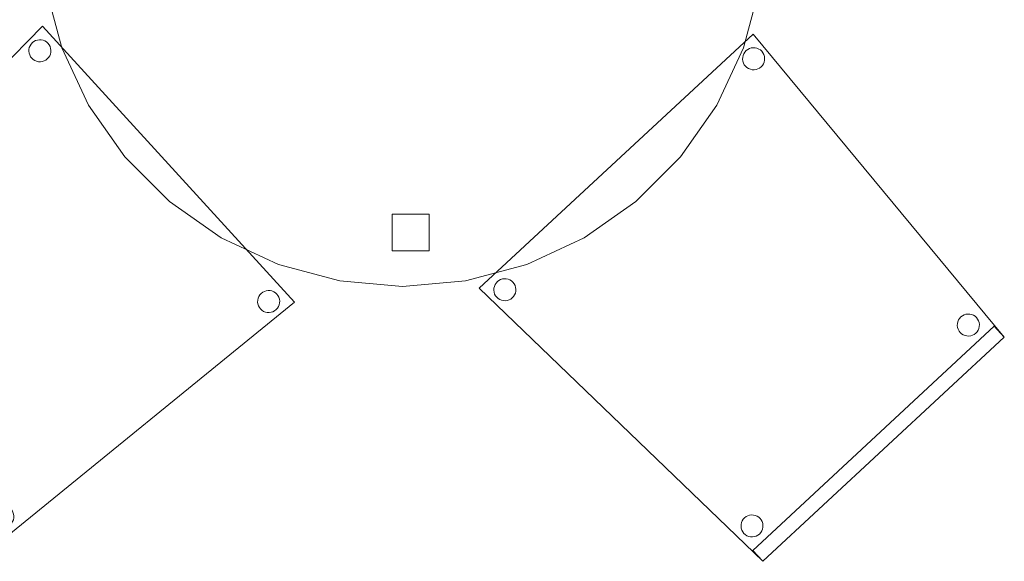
# Model space of a CAD drawing. Header units: metres. Extents: x 391.1 to 427.5, y 12.7 to 28.4.
# Tile 131 of 151: x 422.86 to 424.194, y 16.008 to 16.742. Entities that reach past the tile are written whole.
import ezdxf

# ---------------------------------------------------------------- set-up
doc = ezdxf.new("R2010")
doc.units = ezdxf.units.M
doc.layers.add('02_MOBILIARIO', color=7, linetype='Continuous', lineweight=18)
doc.layers.add('A-DETL-____-MBND', color=7, linetype='Continuous', lineweight=18)

# ---------------------------------------------------------------- blocks, each defined once
blk = doc.blocks.new('Family - Taula D100_P1-154535-04_ENLLUMENAT_P1')
at = {"layer": 'A-DETL-____-MBND', "color": 253, "true_color": 0xaaaaaa}
for p, q in [((0.3235, 0.9536), (0.4063, 0.9758)), ((0.4063, 0.9758), (0.3235, 0.9536)), ((0.4063, 0.9758), (0.4916, 0.9832)), ((0.4916, 0.9832), (0.4063, 0.9758)), ((0.4916, 0.9832), (0.577, 0.9758)), ((0.577, 0.9758), (0.4916, 0.9832)), ((0.577, 0.9758), (0.6598, 0.9536)), ((0.6598, 0.9536), (0.577, 0.9758)), ((0.2458, 0.9174), (0.3235, 0.9536)), ((0.3235, 0.9536), (0.2458, 0.9174)), ((0.6598, 0.9536), (0.7374, 0.9174)), ((0.7374, 0.9174), (0.6598, 0.9536)), ((0.4775, 0.8848), (0.4775, 0.9348)), ((0.4775, 0.9348), (0.5275, 0.9348)), ((0.4775, 0.9348), (0.4775, 0.8848)), ((0.5275, 0.9348), (0.4775, 0.9348)), ((0.5275, 0.9348), (0.5275, 0.8848)), ((0.5275, 0.8848), (0.5275, 0.9348)), ((0.1756, 0.8682), (0.2458, 0.9174)), ((0.2458, 0.9174), (0.1756, 0.8682)), ((0.7374, 0.9174), (0.8076, 0.8682)), ((0.8076, 0.8682), (0.7374, 0.9174)), ((0.5275, 0.8848), (0.4775, 0.8848)), ((0.4775, 0.8848), (0.5275, 0.8848)), ((0.115, 0.8076), (0.1756, 0.8682)), ((0.1756, 0.8682), (0.115, 0.8076)), ((0.8076, 0.8682), (0.8682, 0.8076)), ((0.8682, 0.8076), (0.8076, 0.8682)), ((0.0659, 0.7374), (0.115, 0.8076)), ((0.115, 0.8076), (0.0659, 0.7374)), ((0.8682, 0.8076), (0.9174, 0.7374)), ((0.9174, 0.7374), (0.8682, 0.8076)), ((0.0296, 0.6598), (0.0659, 0.7374)), ((0.0659, 0.7374), (0.0296, 0.6598)), ((0.9174, 0.7374), (0.9536, 0.6598)), ((0.9536, 0.6598), (0.9174, 0.7374)), ((0.0075, 0.577), (0.0296, 0.6598)), ((0.0296, 0.6598), (0.0075, 0.577)), ((0.9536, 0.6598), (0.9758, 0.577)), ((0.9758, 0.577), (0.9536, 0.6598)), ((0, 0.4916), (0.0075, 0.577)), ((0.0075, 0.577), (0, 0.4916)), ((0.9758, 0.577), (0.9832, 0.4916)), ((0.9832, 0.4916), (0.9758, 0.577)), ((0.048, 0.4666), (0.048, 0.5166)), ((0.048, 0.5166), (0.098, 0.5166)), ((0.048, 0.5166), (0.048, 0.4666)), ((0.098, 0.5166), (0.048, 0.5166)), ((0.098, 0.5166), (0.098, 0.4666)), ((0.098, 0.4666), (0.098, 0.5166)), ((0.8849, 0.446), (0.8849, 0.496)), ((0.8849, 0.496), (0.9349, 0.496)), ((0.8849, 0.496), (0.8849, 0.446)), ((0.9349, 0.496), (0.8849, 0.496)), ((0.9349, 0.496), (0.9349, 0.446)), ((0.9349, 0.446), (0.9349, 0.496)), ((0.0075, 0.4063), (0, 0.4916)), ((0, 0.4916), (0.0075, 0.4063)), ((0.9832, 0.4916), (0.9758, 0.4063)), ((0.9758, 0.4063), (0.9832, 0.4916)), ((0.098, 0.4666), (0.048, 0.4666)), ((0.048, 0.4666), (0.098, 0.4666)), ((0.9349, 0.446), (0.8849, 0.446)), ((0.8849, 0.446), (0.9349, 0.446)), ((0.0296, 0.3235), (0.0075, 0.4063)), ((0.0075, 0.4063), (0.0296, 0.3235)), ((0.9758, 0.4063), (0.9536, 0.3235)), ((0.9536, 0.3235), (0.9758, 0.4063)), ((0.0659, 0.2458), (0.0296, 0.3235)), ((0.0296, 0.3235), (0.0659, 0.2458)), ((0.9536, 0.3235), (0.9174, 0.2458)), ((0.9174, 0.2458), (0.9536, 0.3235)), ((0.115, 0.1756), (0.0659, 0.2458)), ((0.0659, 0.2458), (0.115, 0.1756)), ((0.9174, 0.2458), (0.8682, 0.1756)), ((0.8682, 0.1756), (0.9174, 0.2458)), ((0.1756, 0.115), (0.115, 0.1756)), ((0.115, 0.1756), (0.1756, 0.115)), ((0.8682, 0.1756), (0.8076, 0.115)), ((0.8076, 0.115), (0.8682, 0.1756)), ((0.2458, 0.0659), (0.1756, 0.115)), ((0.1756, 0.115), (0.2458, 0.0659)), ((0.8076, 0.115), (0.7374, 0.0659)), ((0.7374, 0.0659), (0.8076, 0.115)), ((0.4775, 0.0481), (0.4775, 0.0981)), ((0.4775, 0.0981), (0.5275, 0.0981)), ((0.4775, 0.0981), (0.4775, 0.0481)), ((0.5275, 0.0981), (0.4775, 0.0981)), ((0.5275, 0.0981), (0.5275, 0.0481)), ((0.5275, 0.0481), (0.5275, 0.0981)), ((0.3235, 0.0296), (0.2458, 0.0659)), ((0.2458, 0.0659), (0.3235, 0.0296)), ((0.7374, 0.0659), (0.6598, 0.0296)), ((0.6598, 0.0296), (0.7374, 0.0659)), ((0.5275, 0.0481), (0.4775, 0.0481)), ((0.4775, 0.0481), (0.5275, 0.0481)), ((0.4063, 0.0075), (0.3235, 0.0296)), ((0.3235, 0.0296), (0.4063, 0.0075)), ((0.6598, 0.0296), (0.577, 0.0075)), ((0.577, 0.0075), (0.6598, 0.0296)), ((0.4916, 0), (0.4063, 0.0075)), ((0.4063, 0.0075), (0.4916, 0)), ((0.577, 0.0075), (0.4916, 0)), ((0.4916, 0), (0.577, 0.0075))]:
    blk.add_line(p, q, dxfattribs=at)
blk = doc.blocks.new('Family - Cadira confient_P1-155047-04_ENLLUMENAT_P1')
at = {"layer": 'A-DETL-____-MBND', "color": 253, "true_color": 0xaaaaaa}
for p, q in [((0, 0.3699), (0.3712, 0.7145)), ((0.3712, 0.7145), (0, 0.3699)), ((0.3712, 0.7145), (0.7116, 0.3038)), ((0.7116, 0.3038), (0.3712, 0.7145)), ((0.3639, 0.6936), (0.3662, 0.6948)), ((0.3662, 0.6948), (0.3639, 0.6936)), ((0.3662, 0.6948), (0.3687, 0.6956)), ((0.3687, 0.6956), (0.3662, 0.6948)), ((0.3687, 0.6956), (0.3712, 0.6959)), ((0.3712, 0.6959), (0.3687, 0.6956)), ((0.3712, 0.6959), (0.3738, 0.6958)), ((0.3738, 0.6958), (0.3712, 0.6959)), ((0.3738, 0.6958), (0.3764, 0.6952)), ((0.3764, 0.6952), (0.3738, 0.6958)), ((0.3764, 0.6952), (0.3788, 0.6942)), ((0.3788, 0.6942), (0.3764, 0.6952)), ((0.3788, 0.6942), (0.381, 0.6929)), ((0.381, 0.6929), (0.3788, 0.6942)), ((0.357, 0.6803), (0.3571, 0.6829)), ((0.3571, 0.6829), (0.357, 0.6803)), ((0.3571, 0.6829), (0.3577, 0.6854)), ((0.3577, 0.6854), (0.3571, 0.6829)), ((0.3577, 0.6854), (0.3587, 0.6878)), ((0.3587, 0.6878), (0.3577, 0.6854)), ((0.3587, 0.6878), (0.3601, 0.69)), ((0.3601, 0.69), (0.3587, 0.6878)), ((0.3601, 0.69), (0.3618, 0.692)), ((0.3618, 0.692), (0.3601, 0.69)), ((0.3618, 0.692), (0.3639, 0.6936)), ((0.3639, 0.6936), (0.3618, 0.692)), ((0.381, 0.6929), (0.3829, 0.6911)), ((0.3829, 0.6911), (0.381, 0.6929)), ((0.3829, 0.6911), (0.3845, 0.689)), ((0.3845, 0.689), (0.3829, 0.6911)), ((0.3845, 0.689), (0.3857, 0.6867)), ((0.3857, 0.6867), (0.3845, 0.689)), ((0.3857, 0.6867), (0.3865, 0.6842)), ((0.3865, 0.6842), (0.3857, 0.6867)), ((0.3865, 0.6842), (0.3868, 0.6817)), ((0.3868, 0.6817), (0.3865, 0.6842)), ((0.3868, 0.6817), (0.3867, 0.6791)), ((0.3867, 0.6791), (0.3868, 0.6817)), ((0.3573, 0.6777), (0.357, 0.6803)), ((0.357, 0.6803), (0.3573, 0.6777)), ((0.3581, 0.6752), (0.3573, 0.6777)), ((0.3573, 0.6777), (0.3581, 0.6752)), ((0.3593, 0.6729), (0.3581, 0.6752)), ((0.3581, 0.6752), (0.3593, 0.6729)), ((0.3609, 0.6709), (0.3593, 0.6729)), ((0.3593, 0.6729), (0.3609, 0.6709)), ((0.3629, 0.6691), (0.3609, 0.6709)), ((0.3609, 0.6709), (0.3629, 0.6691)), ((0.3651, 0.6677), (0.3629, 0.6691)), ((0.3629, 0.6691), (0.3651, 0.6677)), ((0.3675, 0.6667), (0.3651, 0.6677)), ((0.3651, 0.6677), (0.3675, 0.6667)), ((0.3777, 0.6672), (0.3752, 0.6664)), ((0.3752, 0.6664), (0.3777, 0.6672)), ((0.38, 0.6684), (0.3777, 0.6672)), ((0.3777, 0.6672), (0.38, 0.6684)), ((0.382, 0.67), (0.38, 0.6684)), ((0.38, 0.6684), (0.382, 0.67)), ((0.3838, 0.6719), (0.382, 0.67)), ((0.382, 0.67), (0.3838, 0.6719)), ((0.3852, 0.6741), (0.3838, 0.6719)), ((0.3838, 0.6719), (0.3852, 0.6741)), ((0.3862, 0.6765), (0.3852, 0.6741)), ((0.3852, 0.6741), (0.3862, 0.6765)), ((0.3867, 0.6791), (0.3862, 0.6765)), ((0.3862, 0.6765), (0.3867, 0.6791)), ((0.37, 0.6662), (0.3675, 0.6667)), ((0.3675, 0.6667), (0.37, 0.6662)), ((0.3726, 0.6661), (0.37, 0.6662)), ((0.37, 0.6662), (0.3726, 0.6661)), ((0.3752, 0.6664), (0.3726, 0.6661)), ((0.3726, 0.6661), (0.3752, 0.6664)), ((0.0206, 0.3724), (0.0216, 0.3749)), ((0.0216, 0.3749), (0.0206, 0.3724)), ((0.0216, 0.3749), (0.023, 0.3771)), ((0.023, 0.3771), (0.0216, 0.3749)), ((0.023, 0.3771), (0.0247, 0.379)), ((0.0247, 0.379), (0.023, 0.3771)), ((0.0247, 0.379), (0.0268, 0.3806)), ((0.0268, 0.3806), (0.0247, 0.379)), ((0.0268, 0.3806), (0.0291, 0.3818)), ((0.0291, 0.3818), (0.0268, 0.3806)), ((0.0291, 0.3818), (0.0316, 0.3826)), ((0.0316, 0.3826), (0.0291, 0.3818)), ((0.0316, 0.3826), (0.0341, 0.3829)), ((0.0341, 0.3829), (0.0316, 0.3826)), ((0.0341, 0.3829), (0.0367, 0.3828)), ((0.0367, 0.3828), (0.0341, 0.3829)), ((0.0367, 0.3828), (0.0393, 0.3822)), ((0.0393, 0.3822), (0.0367, 0.3828)), ((0.0393, 0.3822), (0.0417, 0.3812)), ((0.0417, 0.3812), (0.0393, 0.3822)), ((0.0417, 0.3812), (0.0439, 0.3799)), ((0.0439, 0.3799), (0.0417, 0.3812)), ((0.0439, 0.3799), (0.0458, 0.3781)), ((0.0458, 0.3781), (0.0439, 0.3799)), ((0.0458, 0.3781), (0.0474, 0.376)), ((0.0474, 0.376), (0.0458, 0.3781)), ((0.0474, 0.376), (0.0486, 0.3737)), ((0.0486, 0.3737), (0.0474, 0.376)), ((0.0486, 0.3737), (0.0494, 0.3712)), ((0.0494, 0.3712), (0.0486, 0.3737)), ((0.3844, 0), (0, 0.3699)), ((0, 0.3699), (0.3844, 0)), ((0.0199, 0.3673), (0.02, 0.3699)), ((0.02, 0.3699), (0.0199, 0.3673)), ((0.0203, 0.3647), (0.0199, 0.3673)), ((0.0199, 0.3673), (0.0203, 0.3647)), ((0.02, 0.3699), (0.0206, 0.3724)), ((0.0206, 0.3724), (0.02, 0.3699)), ((0.021, 0.3622), (0.0203, 0.3647)), ((0.0203, 0.3647), (0.021, 0.3622)), ((0.0222, 0.3599), (0.021, 0.3622)), ((0.021, 0.3622), (0.0222, 0.3599)), ((0.0481, 0.3611), (0.0467, 0.3589)), ((0.0467, 0.3589), (0.0481, 0.3611)), ((0.0491, 0.3635), (0.0481, 0.3611)), ((0.0481, 0.3611), (0.0491, 0.3635)), ((0.0496, 0.3661), (0.0491, 0.3635)), ((0.0491, 0.3635), (0.0496, 0.3661)), ((0.0494, 0.3712), (0.0498, 0.3687)), ((0.0498, 0.3687), (0.0494, 0.3712)), ((0.0498, 0.3687), (0.0496, 0.3661)), ((0.0496, 0.3661), (0.0498, 0.3687)), ((0.0238, 0.3579), (0.0222, 0.3599)), ((0.0222, 0.3599), (0.0238, 0.3579)), ((0.0258, 0.3561), (0.0238, 0.3579)), ((0.0238, 0.3579), (0.0258, 0.3561)), ((0.028, 0.3547), (0.0258, 0.3561)), ((0.0258, 0.3561), (0.028, 0.3547)), ((0.0304, 0.3537), (0.028, 0.3547)), ((0.028, 0.3547), (0.0304, 0.3537)), ((0.0329, 0.3532), (0.0304, 0.3537)), ((0.0304, 0.3537), (0.0329, 0.3532)), ((0.0355, 0.3531), (0.0329, 0.3532)), ((0.0329, 0.3532), (0.0355, 0.3531)), ((0.0381, 0.3534), (0.0355, 0.3531)), ((0.0355, 0.3531), (0.0381, 0.3534)), ((0.0406, 0.3542), (0.0381, 0.3534)), ((0.0381, 0.3534), (0.0406, 0.3542)), ((0.0429, 0.3554), (0.0406, 0.3542)), ((0.0406, 0.3542), (0.0429, 0.3554)), ((0.0449, 0.357), (0.0429, 0.3554)), ((0.0429, 0.3554), (0.0449, 0.357)), ((0.0467, 0.3589), (0.0449, 0.357)), ((0.0449, 0.357), (0.0467, 0.3589)), ((0.6548, 0.3327), (0.6571, 0.3339)), ((0.6571, 0.3339), (0.6548, 0.3327)), ((0.6571, 0.3339), (0.6596, 0.3347)), ((0.6596, 0.3347), (0.6571, 0.3339)), ((0.6596, 0.3347), (0.6622, 0.335)), ((0.6622, 0.335), (0.6596, 0.3347)), ((0.6622, 0.335), (0.6648, 0.3349)), ((0.6648, 0.3349), (0.6622, 0.335)), ((0.6648, 0.3349), (0.6673, 0.3344)), ((0.6673, 0.3344), (0.6648, 0.3349)), ((0.6673, 0.3344), (0.6697, 0.3334)), ((0.6697, 0.3334), (0.6673, 0.3344)), ((0.6479, 0.3194), (0.648, 0.322)), ((0.648, 0.322), (0.6479, 0.3194)), ((0.648, 0.322), (0.6486, 0.3246)), ((0.6486, 0.3246), (0.648, 0.322)), ((0.6486, 0.3246), (0.6496, 0.327)), ((0.6496, 0.327), (0.6486, 0.3246)), ((0.6496, 0.327), (0.651, 0.3292)), ((0.651, 0.3292), (0.6496, 0.327)), ((0.651, 0.3292), (0.6527, 0.3311)), ((0.6527, 0.3311), (0.651, 0.3292)), ((0.6527, 0.3311), (0.6548, 0.3327)), ((0.6548, 0.3327), (0.6527, 0.3311)), ((0.6697, 0.3334), (0.6719, 0.332)), ((0.6719, 0.332), (0.6697, 0.3334)), ((0.6719, 0.332), (0.6738, 0.3302)), ((0.6738, 0.3302), (0.6719, 0.332)), ((0.6738, 0.3302), (0.6754, 0.3282)), ((0.6754, 0.3282), (0.6738, 0.3302)), ((0.6754, 0.3282), (0.6766, 0.3258)), ((0.6766, 0.3258), (0.6754, 0.3282)), ((0.6766, 0.3258), (0.6774, 0.3234)), ((0.6774, 0.3234), (0.6766, 0.3258)), ((0.6774, 0.3234), (0.6778, 0.3208)), ((0.6778, 0.3208), (0.6774, 0.3234)), ((0.6778, 0.3208), (0.6777, 0.3182)), ((0.6777, 0.3182), (0.6778, 0.3208)), ((0.3708, 0.0147), (0.698, 0.3185)), ((0.698, 0.3185), (0.3708, 0.0147)), ((0.6483, 0.3168), (0.6479, 0.3194)), ((0.6479, 0.3194), (0.6483, 0.3168)), ((0.6491, 0.3144), (0.6483, 0.3168)), ((0.6483, 0.3168), (0.6491, 0.3144)), ((0.6503, 0.312), (0.6491, 0.3144)), ((0.6491, 0.3144), (0.6503, 0.312)), ((0.6519, 0.31), (0.6503, 0.312)), ((0.6503, 0.312), (0.6519, 0.31)), ((0.6538, 0.3082), (0.6519, 0.31)), ((0.6519, 0.31), (0.6538, 0.3082)), ((0.656, 0.3068), (0.6538, 0.3082)), ((0.6538, 0.3082), (0.656, 0.3068)), ((0.6709, 0.3075), (0.6686, 0.3063)), ((0.6686, 0.3063), (0.6709, 0.3075)), ((0.673, 0.3091), (0.6709, 0.3075)), ((0.6709, 0.3075), (0.673, 0.3091)), ((0.6747, 0.311), (0.673, 0.3091)), ((0.673, 0.3091), (0.6747, 0.311)), ((0.6761, 0.3132), (0.6747, 0.311)), ((0.6747, 0.311), (0.6761, 0.3132)), ((0.6771, 0.3156), (0.6761, 0.3132)), ((0.6761, 0.3132), (0.6771, 0.3156)), ((0.6777, 0.3182), (0.6771, 0.3156)), ((0.6771, 0.3156), (0.6777, 0.3182)), ((0.698, 0.3185), (0.7116, 0.3038)), ((0.7116, 0.3038), (0.698, 0.3185)), ((0.7116, 0.3038), (0.3844, 0)), ((0.3844, 0), (0.7116, 0.3038)), ((0.7116, 0.3038), (0.3844, 0)), ((0.3844, 0), (0.7116, 0.3038)), ((0.6584, 0.3058), (0.656, 0.3068)), ((0.656, 0.3068), (0.6584, 0.3058)), ((0.6609, 0.3053), (0.6584, 0.3058)), ((0.6584, 0.3058), (0.6609, 0.3053)), ((0.6635, 0.3052), (0.6609, 0.3053)), ((0.6609, 0.3053), (0.6635, 0.3052)), ((0.6661, 0.3055), (0.6635, 0.3052)), ((0.6635, 0.3052), (0.6661, 0.3055)), ((0.6686, 0.3063), (0.6661, 0.3055)), ((0.6661, 0.3055), (0.6686, 0.3063)), ((0.3555, 0.0524), (0.3565, 0.0548)), ((0.3565, 0.0548), (0.3555, 0.0524)), ((0.3565, 0.0548), (0.3578, 0.057)), ((0.3578, 0.057), (0.3565, 0.0548)), ((0.3578, 0.057), (0.3596, 0.0589)), ((0.3596, 0.0589), (0.3578, 0.057)), ((0.3596, 0.0589), (0.3617, 0.0605)), ((0.3617, 0.0605), (0.3596, 0.0589)), ((0.3617, 0.0605), (0.364, 0.0617)), ((0.364, 0.0617), (0.3617, 0.0605)), ((0.364, 0.0617), (0.3665, 0.0625)), ((0.3665, 0.0625), (0.364, 0.0617)), ((0.3665, 0.0625), (0.369, 0.0629)), ((0.369, 0.0629), (0.3665, 0.0625)), ((0.369, 0.0629), (0.3716, 0.0627)), ((0.3716, 0.0627), (0.369, 0.0629)), ((0.3716, 0.0627), (0.3742, 0.0622)), ((0.3742, 0.0622), (0.3716, 0.0627)), ((0.3742, 0.0622), (0.3766, 0.0612)), ((0.3766, 0.0612), (0.3742, 0.0622)), ((0.3766, 0.0612), (0.3788, 0.0598)), ((0.3788, 0.0598), (0.3766, 0.0612)), ((0.3788, 0.0598), (0.3807, 0.058)), ((0.3807, 0.058), (0.3788, 0.0598)), ((0.3807, 0.058), (0.3823, 0.056)), ((0.3823, 0.056), (0.3807, 0.058)), ((0.3823, 0.056), (0.3835, 0.0537)), ((0.3835, 0.0537), (0.3823, 0.056)), ((0.3835, 0.0537), (0.3843, 0.0512)), ((0.3843, 0.0512), (0.3835, 0.0537)), ((0.3548, 0.0472), (0.3549, 0.0498)), ((0.3549, 0.0498), (0.3548, 0.0472)), ((0.3551, 0.0447), (0.3548, 0.0472)), ((0.3548, 0.0472), (0.3551, 0.0447)), ((0.3549, 0.0498), (0.3555, 0.0524)), ((0.3555, 0.0524), (0.3549, 0.0498)), ((0.3559, 0.0422), (0.3551, 0.0447)), ((0.3551, 0.0447), (0.3559, 0.0422)), ((0.3571, 0.0399), (0.3559, 0.0422)), ((0.3559, 0.0422), (0.3571, 0.0399)), ((0.383, 0.0411), (0.3816, 0.0389)), ((0.3816, 0.0389), (0.383, 0.0411)), ((0.384, 0.0435), (0.383, 0.0411)), ((0.383, 0.0411), (0.384, 0.0435)), ((0.3845, 0.046), (0.384, 0.0435)), ((0.384, 0.0435), (0.3845, 0.046)), ((0.3843, 0.0512), (0.3846, 0.0486)), ((0.3846, 0.0486), (0.3843, 0.0512)), ((0.3846, 0.0486), (0.3845, 0.046)), ((0.3845, 0.046), (0.3846, 0.0486)), ((0.3587, 0.0378), (0.3571, 0.0399)), ((0.3571, 0.0399), (0.3587, 0.0378)), ((0.3606, 0.0361), (0.3587, 0.0378)), ((0.3587, 0.0378), (0.3606, 0.0361)), ((0.3628, 0.0347), (0.3606, 0.0361)), ((0.3606, 0.0361), (0.3628, 0.0347)), ((0.3653, 0.0337), (0.3628, 0.0347)), ((0.3628, 0.0347), (0.3653, 0.0337)), ((0.3678, 0.0331), (0.3653, 0.0337)), ((0.3653, 0.0337), (0.3678, 0.0331)), ((0.3704, 0.033), (0.3678, 0.0331)), ((0.3678, 0.0331), (0.3704, 0.033)), ((0.373, 0.0334), (0.3704, 0.033)), ((0.3704, 0.033), (0.373, 0.0334)), ((0.3755, 0.0341), (0.373, 0.0334)), ((0.373, 0.0334), (0.3755, 0.0341)), ((0.3778, 0.0353), (0.3755, 0.0341)), ((0.3755, 0.0341), (0.3778, 0.0353)), ((0.3798, 0.0369), (0.3778, 0.0353)), ((0.3778, 0.0353), (0.3798, 0.0369)), ((0.3816, 0.0389), (0.3798, 0.0369)), ((0.3798, 0.0369), (0.3816, 0.0389)), ((0.3844, 0), (0.3708, 0.0147)), ((0.3708, 0.0147), (0.3844, 0))]:
    blk.add_line(p, q, dxfattribs=at)
blk = doc.blocks.new('Family - Cadira confient_P1-155201-04_ENLLUMENAT_P1')
at = {"layer": 'A-DETL-____-MBND', "color": 253, "true_color": 0xaaaaaa}
for p, q in [((0, 0.3298), (0.3732, 0.711)), ((0.3732, 0.711), (0, 0.3298)), ((0.3732, 0.711), (0.7146, 0.3368)), ((0.7146, 0.3368), (0.3732, 0.711)), ((0.3549, 0.6795), (0.3554, 0.6821)), ((0.3554, 0.6821), (0.3549, 0.6795)), ((0.3554, 0.6821), (0.3564, 0.6845)), ((0.3564, 0.6845), (0.3554, 0.6821)), ((0.3564, 0.6845), (0.3578, 0.6867)), ((0.3578, 0.6867), (0.3564, 0.6845)), ((0.3578, 0.6867), (0.3596, 0.6886)), ((0.3596, 0.6886), (0.3578, 0.6867)), ((0.3596, 0.6886), (0.3616, 0.6902)), ((0.3616, 0.6902), (0.3596, 0.6886)), ((0.3616, 0.6902), (0.364, 0.6914)), ((0.364, 0.6914), (0.3616, 0.6902)), ((0.364, 0.6914), (0.3664, 0.6922)), ((0.3664, 0.6922), (0.364, 0.6914)), ((0.3664, 0.6922), (0.369, 0.6925)), ((0.369, 0.6925), (0.3664, 0.6922)), ((0.369, 0.6925), (0.3716, 0.6924)), ((0.3716, 0.6924), (0.369, 0.6925)), ((0.3716, 0.6924), (0.3742, 0.6919)), ((0.3742, 0.6919), (0.3716, 0.6924)), ((0.3742, 0.6919), (0.3766, 0.6909)), ((0.3766, 0.6909), (0.3742, 0.6919)), ((0.3766, 0.6909), (0.3788, 0.6895)), ((0.3788, 0.6895), (0.3766, 0.6909)), ((0.3788, 0.6895), (0.3807, 0.6877)), ((0.3807, 0.6877), (0.3788, 0.6895)), ((0.3807, 0.6877), (0.3823, 0.6857)), ((0.3823, 0.6857), (0.3807, 0.6877)), ((0.3823, 0.6857), (0.3835, 0.6834)), ((0.3835, 0.6834), (0.3823, 0.6857)), ((0.3835, 0.6834), (0.3843, 0.6809)), ((0.3843, 0.6809), (0.3835, 0.6834)), ((0.3843, 0.6809), (0.3846, 0.6783)), ((0.3846, 0.6783), (0.3843, 0.6809)), ((0.3548, 0.6769), (0.3549, 0.6795)), ((0.3549, 0.6795), (0.3548, 0.6769)), ((0.3551, 0.6744), (0.3548, 0.6769)), ((0.3548, 0.6769), (0.3551, 0.6744)), ((0.3559, 0.6719), (0.3551, 0.6744)), ((0.3551, 0.6744), (0.3559, 0.6719)), ((0.3571, 0.6696), (0.3559, 0.6719)), ((0.3559, 0.6719), (0.3571, 0.6696)), ((0.3587, 0.6675), (0.3571, 0.6696)), ((0.3571, 0.6696), (0.3587, 0.6675)), ((0.3606, 0.6657), (0.3587, 0.6675)), ((0.3587, 0.6675), (0.3606, 0.6657)), ((0.3816, 0.6685), (0.3798, 0.6666)), ((0.3798, 0.6666), (0.3816, 0.6685)), ((0.383, 0.6707), (0.3816, 0.6685)), ((0.3816, 0.6685), (0.383, 0.6707)), ((0.384, 0.6732), (0.383, 0.6707)), ((0.383, 0.6707), (0.384, 0.6732)), ((0.3845, 0.6757), (0.384, 0.6732)), ((0.384, 0.6732), (0.3845, 0.6757)), ((0.3846, 0.6783), (0.3845, 0.6757)), ((0.3845, 0.6757), (0.3846, 0.6783)), ((0.3628, 0.6644), (0.3606, 0.6657)), ((0.3606, 0.6657), (0.3628, 0.6644)), ((0.3652, 0.6634), (0.3628, 0.6644)), ((0.3628, 0.6644), (0.3652, 0.6634)), ((0.3678, 0.6628), (0.3652, 0.6634)), ((0.3652, 0.6634), (0.3678, 0.6628)), ((0.3704, 0.6627), (0.3678, 0.6628)), ((0.3678, 0.6628), (0.3704, 0.6627)), ((0.373, 0.663), (0.3704, 0.6627)), ((0.3704, 0.6627), (0.373, 0.663)), ((0.3754, 0.6638), (0.373, 0.663)), ((0.373, 0.663), (0.3754, 0.6638)), ((0.3778, 0.665), (0.3754, 0.6638)), ((0.3754, 0.6638), (0.3778, 0.665)), ((0.3798, 0.6666), (0.3778, 0.665)), ((0.3778, 0.665), (0.3798, 0.6666)), ((0.0357, 0.3465), (0.0367, 0.3489)), ((0.0367, 0.3489), (0.0357, 0.3465)), ((0.0367, 0.3489), (0.0381, 0.3511)), ((0.0381, 0.3511), (0.0367, 0.3489)), ((0.0381, 0.3511), (0.0398, 0.353)), ((0.0398, 0.353), (0.0381, 0.3511)), ((0.0398, 0.353), (0.0419, 0.3546)), ((0.0419, 0.3546), (0.0398, 0.353)), ((0.0419, 0.3546), (0.0442, 0.3558)), ((0.0442, 0.3558), (0.0419, 0.3546)), ((0.0442, 0.3558), (0.0467, 0.3566)), ((0.0467, 0.3566), (0.0442, 0.3558)), ((0.0467, 0.3566), (0.0492, 0.357)), ((0.0492, 0.357), (0.0467, 0.3566)), ((0.0492, 0.357), (0.0519, 0.3568)), ((0.0519, 0.3568), (0.0492, 0.357)), ((0.0519, 0.3568), (0.0544, 0.3563)), ((0.0544, 0.3563), (0.0519, 0.3568)), ((0.0544, 0.3563), (0.0568, 0.3553)), ((0.0568, 0.3553), (0.0544, 0.3563)), ((0.0568, 0.3553), (0.059, 0.3539)), ((0.059, 0.3539), (0.0568, 0.3553)), ((0.059, 0.3539), (0.0609, 0.3521)), ((0.0609, 0.3521), (0.059, 0.3539)), ((0.0609, 0.3521), (0.0625, 0.3501)), ((0.0625, 0.3501), (0.0609, 0.3521)), ((0.0625, 0.3501), (0.0637, 0.3478)), ((0.0637, 0.3478), (0.0625, 0.3501)), ((0.0637, 0.3478), (0.0645, 0.3453)), ((0.0645, 0.3453), (0.0637, 0.3478)), ((0.6679, 0.3469), (0.6696, 0.3488)), ((0.6696, 0.3488), (0.6679, 0.3469)), ((0.6696, 0.3488), (0.6717, 0.3504)), ((0.6717, 0.3504), (0.6696, 0.3488)), ((0.6717, 0.3504), (0.674, 0.3516)), ((0.674, 0.3516), (0.6717, 0.3504)), ((0.674, 0.3516), (0.6765, 0.3524)), ((0.6765, 0.3524), (0.674, 0.3516)), ((0.6765, 0.3524), (0.6791, 0.3527)), ((0.6791, 0.3527), (0.6765, 0.3524)), ((0.6791, 0.3527), (0.6817, 0.3526)), ((0.6817, 0.3526), (0.6791, 0.3527)), ((0.6817, 0.3526), (0.6842, 0.3521)), ((0.6842, 0.3521), (0.6817, 0.3526)), ((0.6842, 0.3521), (0.6866, 0.3511)), ((0.6866, 0.3511), (0.6842, 0.3521)), ((0.6866, 0.3511), (0.6888, 0.3497)), ((0.6888, 0.3497), (0.6866, 0.3511)), ((0.6888, 0.3497), (0.6907, 0.3479)), ((0.6907, 0.3479), (0.6888, 0.3497)), ((0.6907, 0.3479), (0.6923, 0.3459)), ((0.6923, 0.3459), (0.6907, 0.3479)), ((0, 0.3298), (0.0148, 0.3433)), ((0.0148, 0.3433), (0, 0.3298)), ((0.0148, 0.3433), (0.3157, 0.0135)), ((0.3157, 0.0135), (0.0148, 0.3433)), ((0.035, 0.3413), (0.0351, 0.3439)), ((0.0351, 0.3439), (0.035, 0.3413)), ((0.0354, 0.3388), (0.035, 0.3413)), ((0.035, 0.3413), (0.0354, 0.3388)), ((0.0351, 0.3439), (0.0357, 0.3465)), ((0.0357, 0.3465), (0.0351, 0.3439)), ((0.0361, 0.3363), (0.0354, 0.3388)), ((0.0354, 0.3388), (0.0361, 0.3363)), ((0.0374, 0.334), (0.0361, 0.3363)), ((0.0361, 0.3363), (0.0374, 0.334)), ((0.0389, 0.3319), (0.0374, 0.334)), ((0.0374, 0.334), (0.0389, 0.3319)), ((0.0632, 0.3352), (0.0618, 0.333)), ((0.0618, 0.333), (0.0632, 0.3352)), ((0.0642, 0.3376), (0.0632, 0.3352)), ((0.0632, 0.3352), (0.0642, 0.3376)), ((0.0647, 0.3401), (0.0642, 0.3376)), ((0.0642, 0.3376), (0.0647, 0.3401)), ((0.0645, 0.3453), (0.0649, 0.3427)), ((0.0649, 0.3427), (0.0645, 0.3453)), ((0.0649, 0.3427), (0.0647, 0.3401)), ((0.0647, 0.3401), (0.0649, 0.3427)), ((0.7146, 0.3368), (0.301, 0)), ((0.301, 0), (0.7146, 0.3368)), ((0.6648, 0.3371), (0.6649, 0.3397)), ((0.6649, 0.3397), (0.6648, 0.3371)), ((0.6652, 0.3345), (0.6648, 0.3371)), ((0.6648, 0.3371), (0.6652, 0.3345)), ((0.6649, 0.3397), (0.6655, 0.3423)), ((0.6655, 0.3423), (0.6649, 0.3397)), ((0.666, 0.3321), (0.6652, 0.3345)), ((0.6652, 0.3345), (0.666, 0.3321)), ((0.6655, 0.3423), (0.6665, 0.3447)), ((0.6665, 0.3447), (0.6655, 0.3423)), ((0.6665, 0.3447), (0.6679, 0.3469)), ((0.6679, 0.3469), (0.6665, 0.3447)), ((0.6923, 0.3459), (0.6935, 0.3436)), ((0.6935, 0.3436), (0.6923, 0.3459)), ((0.6935, 0.3436), (0.6943, 0.3411)), ((0.6943, 0.3411), (0.6935, 0.3436)), ((0.6946, 0.3359), (0.694, 0.3334)), ((0.694, 0.3334), (0.6946, 0.3359)), ((0.6943, 0.3411), (0.6947, 0.3385)), ((0.6947, 0.3385), (0.6943, 0.3411)), ((0.6947, 0.3385), (0.6946, 0.3359)), ((0.6946, 0.3359), (0.6947, 0.3385)), ((0.301, 0), (0, 0.3298)), ((0, 0.3298), (0.301, 0)), ((0.301, 0), (0, 0.3298)), ((0, 0.3298), (0.301, 0)), ((0.0409, 0.3302), (0.0389, 0.3319)), ((0.0389, 0.3319), (0.0409, 0.3302)), ((0.0431, 0.3288), (0.0409, 0.3302)), ((0.0409, 0.3302), (0.0431, 0.3288)), ((0.0455, 0.3278), (0.0431, 0.3288)), ((0.0431, 0.3288), (0.0455, 0.3278)), ((0.048, 0.3272), (0.0455, 0.3278)), ((0.0455, 0.3278), (0.048, 0.3272)), ((0.0506, 0.3271), (0.048, 0.3272)), ((0.048, 0.3272), (0.0506, 0.3271)), ((0.0532, 0.3275), (0.0506, 0.3271)), ((0.0506, 0.3271), (0.0532, 0.3275)), ((0.0557, 0.3282), (0.0532, 0.3275)), ((0.0532, 0.3275), (0.0557, 0.3282)), ((0.058, 0.3295), (0.0557, 0.3282)), ((0.0557, 0.3282), (0.058, 0.3295)), ((0.0601, 0.331), (0.058, 0.3295)), ((0.058, 0.3295), (0.0601, 0.331)), ((0.0618, 0.333), (0.0601, 0.331)), ((0.0601, 0.331), (0.0618, 0.333)), ((0.6672, 0.3298), (0.666, 0.3321)), ((0.666, 0.3321), (0.6672, 0.3298)), ((0.6688, 0.3277), (0.6672, 0.3298)), ((0.6672, 0.3298), (0.6688, 0.3277)), ((0.6707, 0.3259), (0.6688, 0.3277)), ((0.6688, 0.3277), (0.6707, 0.3259)), ((0.6729, 0.3245), (0.6707, 0.3259)), ((0.6707, 0.3259), (0.6729, 0.3245)), ((0.6753, 0.3236), (0.6729, 0.3245)), ((0.6729, 0.3245), (0.6753, 0.3236)), ((0.6778, 0.323), (0.6753, 0.3236)), ((0.6753, 0.3236), (0.6778, 0.323)), ((0.6804, 0.3229), (0.6778, 0.323)), ((0.6778, 0.323), (0.6804, 0.3229)), ((0.683, 0.3232), (0.6804, 0.3229)), ((0.6804, 0.3229), (0.683, 0.3232)), ((0.6855, 0.324), (0.683, 0.3232)), ((0.683, 0.3232), (0.6855, 0.324)), ((0.6878, 0.3252), (0.6855, 0.324)), ((0.6855, 0.324), (0.6878, 0.3252)), ((0.6899, 0.3268), (0.6878, 0.3252)), ((0.6878, 0.3252), (0.6899, 0.3268)), ((0.6916, 0.3287), (0.6899, 0.3268)), ((0.6899, 0.3268), (0.6916, 0.3287)), ((0.693, 0.3309), (0.6916, 0.3287)), ((0.6916, 0.3287), (0.693, 0.3309)), ((0.694, 0.3334), (0.693, 0.3309)), ((0.693, 0.3309), (0.694, 0.3334)), ((0.3053, 0.051), (0.3063, 0.0534)), ((0.3063, 0.0534), (0.3053, 0.051)), ((0.3063, 0.0534), (0.3077, 0.0556)), ((0.3077, 0.0556), (0.3063, 0.0534)), ((0.3077, 0.0556), (0.3094, 0.0575)), ((0.3094, 0.0575), (0.3077, 0.0556)), ((0.3094, 0.0575), (0.3115, 0.0591)), ((0.3115, 0.0591), (0.3094, 0.0575)), ((0.3115, 0.0591), (0.3138, 0.0603)), ((0.3138, 0.0603), (0.3115, 0.0591)), ((0.3138, 0.0603), (0.3163, 0.0611)), ((0.3163, 0.0611), (0.3138, 0.0603)), ((0.3163, 0.0611), (0.3189, 0.0615)), ((0.3189, 0.0615), (0.3163, 0.0611)), ((0.3189, 0.0615), (0.3215, 0.0614)), ((0.3215, 0.0614), (0.3189, 0.0615)), ((0.3215, 0.0614), (0.324, 0.0608)), ((0.324, 0.0608), (0.3215, 0.0614)), ((0.324, 0.0608), (0.3264, 0.0598)), ((0.3264, 0.0598), (0.324, 0.0608)), ((0.3264, 0.0598), (0.3286, 0.0584)), ((0.3286, 0.0584), (0.3264, 0.0598)), ((0.3286, 0.0584), (0.3305, 0.0567)), ((0.3305, 0.0567), (0.3286, 0.0584)), ((0.3305, 0.0567), (0.3321, 0.0546)), ((0.3321, 0.0546), (0.3305, 0.0567)), ((0.3321, 0.0546), (0.3333, 0.0523)), ((0.3333, 0.0523), (0.3321, 0.0546)), ((0.3046, 0.0459), (0.3047, 0.0485)), ((0.3047, 0.0485), (0.3046, 0.0459)), ((0.305, 0.0433), (0.3046, 0.0459)), ((0.3046, 0.0459), (0.305, 0.0433)), ((0.3047, 0.0485), (0.3053, 0.051)), ((0.3053, 0.051), (0.3047, 0.0485)), ((0.3058, 0.0408), (0.305, 0.0433)), ((0.305, 0.0433), (0.3058, 0.0408)), ((0.307, 0.0385), (0.3058, 0.0408)), ((0.3058, 0.0408), (0.307, 0.0385)), ((0.3338, 0.0421), (0.3328, 0.0397)), ((0.3328, 0.0397), (0.3338, 0.0421)), ((0.3333, 0.0523), (0.3341, 0.0498)), ((0.3341, 0.0498), (0.3333, 0.0523)), ((0.3344, 0.0446), (0.3338, 0.0421)), ((0.3338, 0.0421), (0.3344, 0.0446)), ((0.3341, 0.0498), (0.3345, 0.0472)), ((0.3345, 0.0472), (0.3341, 0.0498)), ((0.3345, 0.0472), (0.3344, 0.0446)), ((0.3344, 0.0446), (0.3345, 0.0472)), ((0.3086, 0.0364), (0.307, 0.0385)), ((0.307, 0.0385), (0.3086, 0.0364)), ((0.3105, 0.0347), (0.3086, 0.0364)), ((0.3086, 0.0364), (0.3105, 0.0347)), ((0.3127, 0.0333), (0.3105, 0.0347)), ((0.3105, 0.0347), (0.3127, 0.0333)), ((0.3151, 0.0323), (0.3127, 0.0333)), ((0.3127, 0.0333), (0.3151, 0.0323)), ((0.3176, 0.0317), (0.3151, 0.0323)), ((0.3151, 0.0323), (0.3176, 0.0317)), ((0.3202, 0.0316), (0.3176, 0.0317)), ((0.3176, 0.0317), (0.3202, 0.0316)), ((0.3228, 0.032), (0.3202, 0.0316)), ((0.3202, 0.0316), (0.3228, 0.032)), ((0.3253, 0.0328), (0.3228, 0.032)), ((0.3228, 0.032), (0.3253, 0.0328)), ((0.3276, 0.034), (0.3253, 0.0328)), ((0.3253, 0.0328), (0.3276, 0.034)), ((0.3297, 0.0356), (0.3276, 0.034)), ((0.3276, 0.034), (0.3297, 0.0356)), ((0.3314, 0.0375), (0.3297, 0.0356)), ((0.3297, 0.0356), (0.3314, 0.0375)), ((0.3328, 0.0397), (0.3314, 0.0375)), ((0.3314, 0.0375), (0.3328, 0.0397)), ((0.3157, 0.0135), (0.301, 0)), ((0.301, 0), (0.3157, 0.0135))]:
    blk.add_line(p, q, dxfattribs=at)
blk = doc.blocks.new('LONDR55-XX_ZZ-ARQ-CAA-M3D-Londres55_ifc-1-04_ENLLUMENAT_P1')
at = {"layer": '02_MOBILIARIO', "color": 253, "lineweight": 18, "true_color": 0xaaaaaa}
for name, p in [('Family - Taula D100_P1-154535-04_ENLLUMENAT_P1', (422.8874, 16.3805)), ('Family - Cadira confient_P1-155201-04_ENLLUMENAT_P1', (422.5177, 16.0222)), ('Family - Cadira confient_P1-155047-04_ENLLUMENAT_P1', (423.4827, 16.008))]:
    blk.add_blockref(name, p, dxfattribs=at)

msp = doc.modelspace()

# ---------------------------------------------------------------- block references
at = {"lineweight": 5}
msp.add_blockref('LONDR55-XX_ZZ-ARQ-CAA-M3D-Londres55_ifc-1-04_ENLLUMENAT_P1', (0, 0), dxfattribs=at)

doc.saveas('drawing.dxf')
